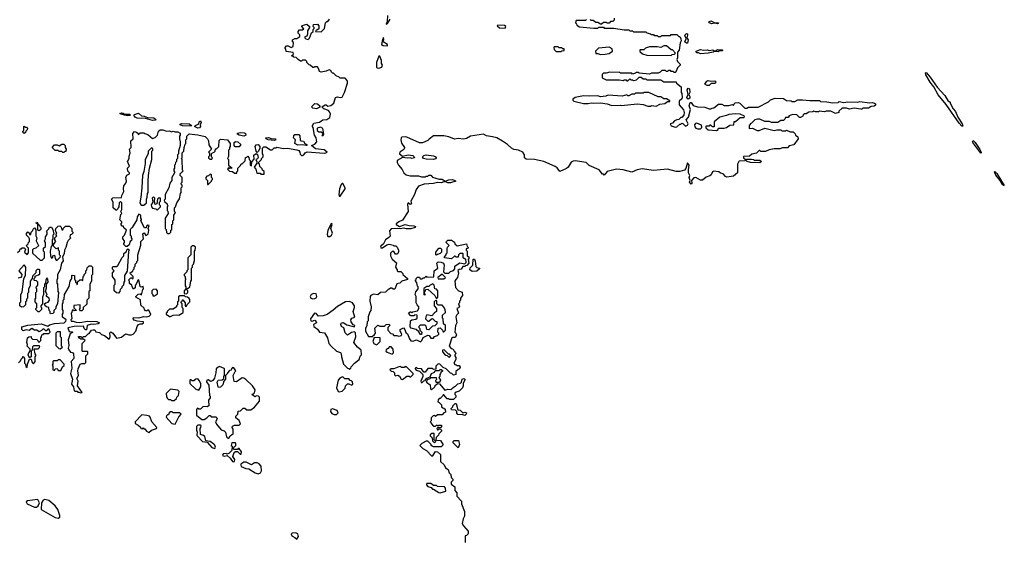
# Model space of a CAD drawing. Extents: x 2701205 to 2963787, y 496209 to 720276.
# Tile 24 of 154: x 2732168 to 2742605, y 684787 to 690329. Entities that reach past the tile are written whole.
import ezdxf

# ---------------------------------------------------------------- set-up
doc = ezdxf.new("R2010")
doc.units = 0

msp = doc.modelspace()

# ---------------------------------------------------------------- linework, layer by layer
at = {"layer": '0CON05XD'}
for points in [[(2736067, 690373), (2736062, 690308), (2736052, 690282), (2736065, 690288), (2736096, 690335)], [(2738470, 690345), (2738468, 690322), (2738455, 690310), (2738432, 690308), (2738415, 690290), (2738395, 690290), (2738385, 690300), (2738355, 690300), (2738335, 690280), (2738325, 690280), (2738295, 690300), (2738275, 690300), (2738245, 690320), (2738225, 690320), (2738215, 690330)], [(2733922, 689008), (2733930, 689015), (2733930, 689055), (2733940, 689065), (2733940, 689095), (2733963, 689117), (2734055, 689108), (2734135, 689090), (2734160, 689065), (2734170, 689045), (2734173, 689003), (2734200, 688955), (2734170, 688925), (2734180, 688915), (2734180, 688885), (2734170, 688875), (2734170, 688865), (2734185, 688850), (2734205, 688850), (2734210, 688865), (2734200, 688875), (2734200, 688905), (2734212, 688918), (2734228, 688922), (2734240, 688935), (2734242, 688958), (2734255, 688960), (2734280, 688985), (2734282, 689048), (2734295, 689060), (2734370, 689055), (2734400, 689015), (2734400, 688985), (2734390, 688975), (2734390, 688955), (2734380, 688945), (2734382, 688878), (2734370, 688855), (2734380, 688845), (2734380, 688785), (2734420, 688755), (2734395, 688750), (2734385, 688760), (2734370, 688745), (2734392, 688722), (2734425, 688720), (2734445, 688700), (2734468, 688702), (2734470, 688715), (2734480, 688725), (2734480, 688755), (2734508, 688782), (2734515, 688800), (2734525, 688800), (2734558, 688832), (2734562, 688868), (2734575, 688870), (2734585, 688880), (2734598, 688868), (2734600, 688845), (2734610, 688835), (2734610, 688785), (2734625, 688780), (2734628, 688822), (2734652, 688848), (2734648, 688892), (2734675, 688910), (2734689, 688899), (2734694, 688866), (2734687, 688853), (2734670, 688845), (2734682, 688822), (2734682, 688808), (2734652, 688765), (2734672, 688742), (2734682, 688702), (2734715, 688700), (2734725, 688690), (2734758, 688692), (2734758, 688718), (2734742, 688732), (2734738, 688748), (2734712, 688772), (2734710, 688795), (2734700, 688805), (2734702, 688818), (2734730, 688845), (2734732, 688858), (2734750, 688875), (2734750, 688895), (2734740, 688905), (2734740, 688965), (2734755, 688980), (2734775, 688980), (2734825, 688950), (2734845, 688950), (2734865, 688970), (2734885, 688970), (2734895, 688977), (2734965, 688962), (2735006, 688966), (2735105, 688950), (2735125, 688942), (2735138, 688925), (2735142, 688902), (2735155, 688890), (2735165, 688890), (2735180, 688895), (2735194, 688916), (2735214, 688926), (2735395, 688914), (2735414, 688916), (2735426, 688924), (2735395, 688949), (2735305, 688959), (2735260, 688995), (2735295, 689008), (2735318, 689035), (2735310, 689075), (2735293, 689103), (2735280, 689185), (2735270, 689195), (2735270, 689205), (2735285, 689230), (2735345, 689242), (2735380, 689265), (2735425, 689271), (2735455, 689292), (2735463, 689325), (2735453, 689353), (2735440, 689365), (2735390, 689385), (2735370, 689405), (2735405, 689427), (2735415, 689427), (2735435, 689412), (2735465, 689420), (2735496, 689445), (2735517, 689503), (2735535, 689510), (2735565, 689503), (2735585, 689508), (2735611, 689555), (2735643, 689655), (2735643, 689673), (2735640, 689685), (2735618, 689708), (2735565, 689710), (2735555, 689720), (2735522, 689732), (2735495, 689760), (2735485, 689760), (2735472, 689772), (2735465, 689790), (2735447, 689797), (2735417, 689783), (2735365, 689772), (2735345, 689780), (2735340, 689805), (2735325, 689830), (2735295, 689830), (2735285, 689820), (2735275, 689820), (2735248, 689848), (2735235, 689850), (2735210, 689875), (2735210, 689885), (2735198, 689898), (2735165, 689900), (2735155, 689890), (2735145, 689890), (2735120, 689905), (2735098, 689928), (2735075, 689930), (2735065, 689940), (2735055, 689940), (2735050, 689945), (2735065, 689960), (2735070, 689965), (2735065, 689980), (2734992, 689992), (2734990, 690015), (2734980, 690025), (2734980, 690035), (2734995, 690050), (2735015, 690050), (2735045, 690032), (2735067, 690043), (2735070, 690085), (2735060, 690095), (2735060, 690115), (2735085, 690130), (2735105, 690130), (2735138, 690152), (2735138, 690168), (2735120, 690185), (2735120, 690205), (2735135, 690220), (2735165, 690220), (2735178, 690232), (2735160, 690255), (2735162, 690268), (2735212, 690282), (2735240, 690255), (2735240, 690245), (2735218, 690212), (2735220, 690175), (2735210, 690155), (2735190, 690145), (2735190, 690135), (2735200, 690125), (2735225, 690120), (2735238, 690132), (2735262, 690188), (2735280, 690205), (2735280, 690225), (2735290, 690235), (2735290, 690245), (2735280, 690255), (2735282, 690278), (2735325, 690280), (2735340, 690265), (2735338, 690232), (2735325, 690220), (2735312, 690218), (2735302, 690202), (2735365, 690200), (2735400, 690235), (2735410, 690295), (2735425, 690310), (2735435, 690310), (2735450, 690335)], [(2737315, 690240), (2737320, 690255), (2737307, 690267), (2737235, 690270), (2737230, 690265), (2737253, 690243), (2737315, 690240)], [(2738175, 690330), (2738165, 690320), (2738065, 690320), (2738060, 690295), (2738070, 690285), (2738072, 690272), (2738103, 690253), (2738255, 690240), (2738295, 690240), (2738305, 690250), (2738355, 690250), (2738365, 690240), (2738465, 690240), (2738575, 690220), (2738625, 690220), (2738635, 690210), (2738665, 690210), (2738675, 690200), (2738805, 690200), (2738815, 690190), (2738855, 690180), (2738865, 690170), (2738885, 690170), (2738895, 690160), (2738925, 690160), (2738935, 690150), (2738965, 690150), (2738975, 690160), (2739065, 690160), (2739075, 690170), (2739135, 690170), (2739155, 690150), (2739165, 690150), (2739177, 690127), (2739178, 690105), (2739168, 690082), (2739160, 690005), (2739140, 689985), (2739140, 689925), (2739132, 689905), (2739140, 689885), (2739168, 689858), (2739170, 689845), (2739142, 689818), (2739128, 689782), (2739115, 689770), (2739105, 689770), (2739095, 689780), (2739075, 689780), (2739065, 689790), (2739045, 689790), (2739035, 689780), (2739025, 689780), (2739015, 689790), (2738975, 689790), (2738958, 689772), (2738937, 689763), (2738865, 689760), (2738845, 689752), (2738735, 689760), (2738725, 689770), (2738705, 689770), (2738695, 689760), (2738665, 689750), (2738655, 689760), (2738535, 689760), (2738525, 689770), (2738425, 689772), (2738385, 689760), (2738355, 689760), (2738342, 689748), (2738342, 689712), (2738385, 689692), (2738525, 689692), (2738565, 689682), (2738575, 689690), (2738595, 689690), (2738605, 689680), (2738615, 689680), (2738635, 689700), (2738645, 689690), (2738665, 689690), (2738675, 689682), (2738692, 689688)], [(2739565, 690284), (2739535, 690293), (2739503, 690285), (2739478, 690295), (2739474, 690305), (2739495, 690317), (2739535, 690296), (2739575, 690296), (2739573, 690287), (2739565, 690284)], [(2736065, 690053), (2736067, 690065), (2736020, 690095), (2736020, 690105), (2736029, 690115), (2736025, 690138), (2736015, 690120), (2736004, 690064), (2736020, 690055), (2736065, 690053)], [(2739235, 690078), (2739219, 690095), (2739232, 690125), (2739219, 690165), (2739235, 690183), (2739245, 690178), (2739248, 690165), (2739238, 690135), (2739254, 690114), (2739245, 690080), (2739235, 690078)], [(2737905, 689990), (2737915, 690000), (2737938, 690002), (2737938, 690018), (2737925, 690020), (2737915, 690030), (2737885, 690030), (2737875, 690040), (2737835, 690040), (2737830, 690035), (2737832, 690012), (2737855, 689990), (2737905, 689990)], [(2738325, 689958), (2738375, 689962), (2738415, 689970), (2738450, 689995), (2738448, 690018), (2738417, 690037), (2738303, 690027), (2738270, 689995), (2738275, 689970), (2738295, 689970), (2738325, 689958)], [(2739075, 689950), (2739085, 689960), (2739108, 689962), (2739120, 689975), (2739088, 690008), (2739075, 690010), (2739025, 690050), (2738995, 690050), (2738965, 690032), (2738925, 690042), (2738845, 690042), (2738803, 690027), (2738785, 690010), (2738745, 690010), (2738740, 690005), (2738742, 689992), (2738770, 689965), (2738815, 689952), (2739075, 689950)], [(2735976, 689816), (2736005, 689824), (2736012, 689845), (2736004, 689865), (2736004, 689895), (2735985, 689942), (2735975, 689943), (2735950, 689875), (2735950, 689825), (2735957, 689817), (2735976, 689816)], [(2739386, 689966), (2739365, 689978), (2739345, 689978), (2739338, 689985), (2739340, 689995), (2739385, 690011), (2739415, 690006), (2739455, 690010), (2739475, 690002), (2739515, 690008), (2739525, 690000), (2739545, 690000), (2739565, 690012), (2739615, 690010), (2739620, 690005), (2739615, 690000), (2739585, 690000), (2739572, 689988), (2739525, 689990), (2739517, 689983), (2739465, 689973), (2739386, 689966)], [(2738692, 689688), (2738705, 689690), (2738735, 689720), (2738755, 689720), (2738775, 689700), (2738805, 689700), (2738815, 689690), (2738965, 689690), (2738995, 689670), (2739125, 689670), (2739130, 689655), (2739180, 689615), (2739180, 689555), (2739188, 689545), (2739190, 689505), (2739185, 689490), (2739160, 689465), (2739160, 689425), (2739203, 689373), (2739213, 689345), (2739208, 689315), (2739188, 689292), (2739175, 689290), (2739155, 689270), (2739133, 689267), (2739110, 689255), (2739087, 689233), (2739062, 689225), (2739072, 689202), (2739115, 689190), (2739135, 689192), (2739165, 689220), (2739175, 689220), (2739185, 689230), (2739198, 689228), (2739225, 689200), (2739245, 689210), (2739255, 689223), (2739233, 689265), (2739256, 689295), (2739278, 689375), (2739263, 689415), (2739275, 689450), (2739285, 689450), (2739305, 689420), (2739353, 689403), (2739432, 689402), (2739475, 689382), (2739495, 689382), (2739508, 689392), (2739527, 689393), (2739575, 689432), (2739612, 689432), (2739635, 689420), (2739685, 689420), (2739725, 689430), (2739735, 689420), (2739742, 689438), (2739753, 689447), (2739785, 689450), (2739800, 689445), (2739855, 689392), (2739875, 689392), (2739895, 689402), (2739995, 689400), (2740105, 689458), (2740125, 689478), (2740175, 689497), (2740265, 689492), (2740295, 689470), (2740345, 689468), (2740355, 689460), (2740385, 689460), (2740415, 689478), (2740465, 689480), (2740545, 689470), (2740645, 689470), (2740655, 689460), (2740722, 689458), (2740785, 689448), (2740845, 689450), (2740855, 689460), (2740905, 689452), (2740945, 689458), (2741045, 689453), (2741075, 689461), (2741175, 689448), (2741205, 689452), (2741230, 689445), (2741240, 689435), (2741238, 689422), (2741225, 689410), (2741193, 689407), (2741165, 689390), (2741105, 689390), (2741095, 689380), (2741085, 689380), (2741015, 689392), (2740965, 689378), (2740932, 689392), (2740885, 689390), (2740852, 689358), (2740850, 689345), (2740815, 689334), (2740765, 689360), (2740715, 689360), (2740695, 689352), (2740645, 689360), (2740635, 689350), (2740605, 689350), (2740585, 689358), (2740575, 689350), (2740533, 689347), (2740505, 689330), (2740485, 689330), (2740472, 689318), (2740470, 689305), (2740445, 689290), (2740435, 689290), (2740405, 689320), (2740365, 689322), (2740343, 689317), (2740325, 689310), (2740315, 689290), (2740285, 689290), (2740280, 689275), (2740265, 689260), (2740235, 689260), (2740205, 689240), (2740138, 689238), (2740115, 689250), (2740065, 689250), (2740012, 689272), (2739987, 689273), (2739960, 689265), (2739925, 689230), (2739910, 689225), (2739910, 689215), (2739900, 689205), (2739900, 689175), (2739937, 689177), (2739985, 689152), (2740007, 689153), (2740065, 689178), (2740165, 689152), (2740195, 689160), (2740235, 689160), (2740245, 689150), (2740285, 689150), (2740295, 689158), (2740335, 689140), (2740368, 689138), (2740388, 689118), (2740390, 689105), (2740416, 689086), (2740421, 689065), (2740375, 689000), (2740325, 688990), (2740305, 688970), (2740255, 688970), (2740225, 688960), (2740165, 688960), (2740113, 688947), (2740075, 688930), (2740025, 688930), (2740015, 688940), (2740005, 688940), (2739978, 688912), (2739928, 688902), (2739905, 688880), (2739842, 688878), (2739840, 688865), (2739858, 688848), (2739858, 688832), (2739795, 688830), (2739790, 688825), (2739778, 688795), (2739778, 688705), (2739735, 688670), (2739665, 688657), (2739648, 688665), (2739623, 688693), (2739595, 688700), (2739580, 688715), (2739525, 688722), (2739512, 688715), (2739499, 688685), (2739485, 688672), (2739445, 688660), (2739405, 688628), (2739385, 688628), (2739336, 688656), (2739315, 688650), (2739288, 688625), (2739294, 688596), (2739285, 688584), (2739268, 688605), (2739274, 688625), (2739266, 688655), (2739271, 688675), (2739258, 688705), (2739256, 688735), (2739263, 688785), (2739245, 688810), (2739228, 688752), (2739215, 688732), (2739165, 688720), (2739125, 688718), (2739035, 688742), (2738885, 688730), (2738765, 688746), (2738713, 688737), (2738655, 688710), (2738565, 688738), (2738495, 688742), (2738395, 688720), (2738365, 688680), (2738355, 688690), (2738345, 688690), (2738310, 688735), (2738205, 688782), (2738174, 688814), (2738055, 688833), (2738035, 688830), (2738014, 688816), (2737982, 688765), (2737965, 688750), (2737895, 688720), (2737866, 688756), (2737845, 688772), (2737725, 688826), (2737625, 688846), (2737535, 688850), (2737520, 688865), (2737518, 688895), (2737500, 688925), (2737456, 688946), (2737405, 688952), (2737380, 688965), (2737338, 689005), (2737285, 689042), (2737224, 689074), (2737178, 689088), (2737117, 689097), (2737085, 689113), (2736945, 689093), (2736905, 689068), (2736875, 689062), (2736815, 689067), (2736775, 689060), (2736715, 689088), (2736665, 689097), (2736555, 689096), (2736507, 689063), (2736494, 689046), (2736437, 689023), (2736405, 689022), (2736273, 689083), (2736255, 689087), (2736218, 689082), (2736210, 689075), (2736208, 689055), (2736215, 689020), (2736248, 688975), (2736248, 688965), (2736239, 688951), (2736198, 688925), (2736192, 688905), (2736225, 688882), (2736285, 688894), (2736335, 688888), (2736350, 688875), (2736352, 688865), (2736325, 688858), (2736305, 688864), (2736275, 688859), (2736225, 688868), (2736170, 688835), (2736170, 688815), (2736182, 688785), (2736221, 688741), (2736240, 688705), (2736265, 688684), (2736307, 688673), (2736395, 688672), (2736427, 688663), (2736465, 688662), (2736475, 688670), (2736495, 688670), (2736505, 688680), (2736525, 688680), (2736545, 688660), (2736615, 688638), (2736645, 688637), (2736678, 688618), (2736715, 688631), (2736755, 688633), (2736780, 688625), (2736790, 688615), (2736735, 688598), (2736705, 688599), (2736685, 688610), (2736665, 688610), (2736635, 688597), (2736595, 688602), (2736555, 688593), (2736454, 688586), (2736395, 688562), (2736372, 688528), (2736354, 688476), (2736313, 688405), (2736322, 688375), (2736305, 688368), (2736285, 688387), (2736277, 688373), (2736284, 688295), (2736227, 688203), (2736185, 688186), (2736160, 688165), (2736160, 688155), (2736195, 688134), (2736255, 688158), (2736295, 688146), (2736345, 688144), (2736362, 688135), (2736360, 688125), (2736315, 688112), (2736265, 688112), (2736235, 688119), (2736205, 688111), (2736175, 688116), (2736105, 688110), (2736089, 688091), (2736096, 688034), (2736082, 688018), (2736046, 687995), (2736025, 687950), (2735995, 687928), (2735992, 687915), (2735995, 687910), (2736015, 687910), (2736059, 687941), (2736085, 687947), (2736127, 687937), (2736135, 687930), (2736155, 687930), (2736168, 687918), (2736182, 687885), (2736182, 687865), (2736175, 687850), (2736167, 687843), (2736153, 687843), (2736135, 687870), (2736115, 687870), (2736098, 687852), (2736098, 687825), (2736115, 687790), (2736162, 687752), (2736152, 687705), (2736170, 687675), (2736170, 687665), (2736175, 687660), (2736208, 687658), (2736228, 687638), (2736230, 687625), (2736280, 687585), (2736280, 687575), (2736220, 687555), (2736197, 687533), (2736164, 687526), (2736145, 687470), (2736125, 687470), (2736112, 687482), (2736098, 687482), (2736085, 687470), (2736072, 687468), (2736045, 687440), (2735994, 687436), (2735965, 687412), (2735917, 687417), (2735890, 687405), (2735882, 687395), (2735880, 687345), (2735892, 687285), (2735890, 687245), (2735878, 687232), (2735861, 687179), (2735860, 687135), (2735852, 687125), (2735848, 687085), (2735832, 687055), (2735832, 687025), (2735865, 686970), (2735905, 686970), (2735928, 686992), (2735938, 687005), (2735933, 687057), (2735965, 687090), (2735985, 687080), (2736035, 687080), (2736053, 687097), (2736085, 687100), (2736090, 687085), (2736070, 687065), (2736070, 687035), (2736102, 687002), (2736118, 686998), (2736135, 686980), (2736165, 686980), (2736185, 686972), (2736215, 686980), (2736220, 686995), (2736200, 687025), (2736200, 687045), (2736235, 687060), (2736250, 687045), (2736262, 687012), (2736277, 686997), (2736298, 686945), (2736315, 686922), (2736335, 686918), (2736375, 686933), (2736417, 686913), (2736430, 686925), (2736445, 686960), (2736495, 686982), (2736509, 686979), (2736525, 686952), (2736555, 686950), (2736565, 686970), (2736595, 686980), (2736610, 686995), (2736610, 687005), (2736600, 687015), (2736602, 687058), (2736625, 687060), (2736650, 687035), (2736655, 687020), (2736665, 687020), (2736680, 687035), (2736680, 687085), (2736660, 687105), (2736658, 687155), (2736650, 687165), (2736650, 687195), (2736680, 687225), (2736677, 687257), (2736665, 687280), (2736645, 687300), (2736602, 687302), (2736590, 687315), (2736588, 687348), (2736575, 687350), (2736560, 687335), (2736560, 687295), (2736587, 687267), (2736587, 687233), (2736565, 687220), (2736535, 687190), (2736485, 687200), (2736473, 687177), (2736470, 687155), (2736495, 687130), (2736505, 687130), (2736532, 687158), (2736545, 687160), (2736572, 687132), (2736588, 687128), (2736590, 687105), (2736568, 687082), (2736542, 687078), (2736505, 687040), (2736482, 687042), (2736477, 687077), (2736465, 687090), (2736412, 687088), (2736400, 687075), (2736400, 687065), (2736410, 687055)], [(2742165, 689200), (2742155, 689201), (2742125, 689233), (2741989, 689429), (2741903, 689533), (2741858, 689618), (2741818, 689665), (2741774, 689745), (2741770, 689765), (2741775, 689767), (2741819, 689719), (2741895, 689613), (2741973, 689523), (2742005, 689470), (2742030, 689455), (2742030, 689445), (2742062, 689385), (2742088, 689355), (2742112, 689295), (2742159, 689225), (2742165, 689200)], [(2739475, 689630), (2739455, 689630), (2739430, 689645), (2739450, 689675), (2739465, 689684), (2739495, 689678), (2739535, 689680), (2739550, 689665), (2739537, 689653), (2739498, 689652), (2739475, 689630)], [(2738855, 689410), (2738865, 689418), (2738915, 689412), (2738955, 689432), (2739005, 689440), (2739035, 689460), (2739058, 689462), (2739058, 689468), (2739025, 689490), (2738995, 689490), (2738965, 689510), (2738935, 689512), (2738835, 689558), (2738785, 689558), (2738775, 689550), (2738695, 689550), (2738685, 689540), (2738655, 689540), (2738625, 689520), (2738615, 689520), (2738605, 689530), (2738555, 689518), (2738405, 689528), (2738382, 689518), (2738325, 689512), (2738295, 689522), (2738205, 689518), (2738145, 689522), (2738055, 689502), (2738030, 689485), (2738030, 689475), (2738043, 689463), (2738145, 689440), (2738195, 689440), (2738225, 689448), (2738255, 689443), (2738325, 689448), (2738395, 689438), (2738445, 689420), (2738535, 689422), (2738545, 689418), (2738715, 689437), (2738775, 689428), (2738825, 689410), (2738855, 689410)], [(2739255, 689484), (2739242, 689492), (2739238, 689505), (2739252, 689535), (2739244, 689585), (2739255, 689601), (2739269, 689595), (2739270, 689555), (2739260, 689535), (2739271, 689515), (2739273, 689497), (2739255, 689484)], [(2735315, 689382), (2735275, 689390), (2735260, 689405), (2735295, 689440), (2735325, 689438), (2735350, 689415), (2735348, 689402), (2735315, 689382)], [(2733315, 689310), (2733280, 689315), (2733242, 689325), (2733230, 689335), (2733245, 689340), (2733266, 689336), (2733277, 689327), (2733335, 689327), (2733340, 689315), (2733335, 689314), (2733315, 689310)], [(2733575, 689260), (2733501, 689281), (2733412, 689285), (2733390, 689295), (2733378, 689315), (2733386, 689324), (2733426, 689336), (2733460, 689310), (2733486, 689306), (2733521, 689291), (2733589, 689289), (2733608, 689275), (2733610, 689265), (2733605, 689264), (2733575, 689260)], [(2739555, 689152), (2739570, 689165), (2739575, 689180), (2739635, 689178), (2739660, 689185), (2739695, 689210), (2739738, 689212), (2739742, 689248), (2739755, 689250), (2739805, 689290), (2739848, 689292), (2739850, 689305), (2739805, 689328), (2739755, 689330), (2739685, 689322), (2739659, 689311), (2739590, 689295), (2739530, 689245), (2739528, 689192), (2739512, 689192), (2739495, 689210), (2739485, 689210), (2739475, 689200), (2739445, 689200), (2739440, 689195), (2739442, 689182), (2739465, 689162), (2739555, 689152)], [(2732215, 689120), (2732200, 689135), (2732200, 689145), (2732210, 689155), (2732210, 689195), (2732215, 689200), (2732225, 689190), (2732238, 689188), (2732250, 689175), (2732248, 689162), (2732232, 689148), (2732228, 689132), (2732215, 689120)], [(2733985, 689200), (2733895, 689202), (2733868, 689215), (2733868, 689222), (2733882, 689228), (2733963, 689223), (2733990, 689205), (2733985, 689200)], [(2734055, 689180), (2734022, 689195), (2734030, 689205), (2734067, 689223), (2734070, 689245), (2734085, 689256), (2734093, 689237), (2734082, 689215), (2734084, 689195), (2734075, 689182), (2734055, 689180)], [(2739385, 689172), (2739400, 689185), (2739395, 689210), (2739345, 689230), (2739332, 689228), (2739320, 689215), (2739323, 689193), (2739335, 689180), (2739355, 689172), (2739385, 689172)], [(2732175, 686710), (2732182, 686728), (2732198, 686742), (2732202, 686758), (2732208, 686758), (2732210, 686745), (2732220, 686735), (2732220, 686685), (2732230, 686675), (2732232, 686652), (2732245, 686640), (2732250, 686675), (2732272, 686728), (2732288, 686728), (2732300, 686695), (2732315, 686680), (2732330, 686705), (2732330, 686755), (2732340, 686765), (2732340, 686775), (2732330, 686785), (2732320, 686835), (2732325, 686840), (2732365, 686840), (2732378, 686852), (2732380, 686865), (2732375, 686870), (2732315, 686870), (2732302, 686858), (2732300, 686825), (2732290, 686815), (2732290, 686755), (2732272, 686742), (2732258, 686775), (2732263, 686797), (2732280, 686815), (2732280, 686835), (2732248, 686865), (2732250, 686885), (2732242, 686905), (2732252, 686955), (2732264, 686966), (2732288, 686968), (2732290, 686955), (2732305, 686940), (2732348, 686938), (2732360, 686925), (2732362, 686912), (2732375, 686910), (2732390, 686925), (2732390, 686955), (2732400, 686965), (2732402, 686988), (2732415, 686990), (2732425, 687000), (2732475, 687000), (2732490, 687015), (2732475, 687050), (2732460, 687045), (2732455, 687030), (2732445, 687030), (2732430, 687045), (2732415, 687050), (2732398, 687032), (2732375, 687020), (2732350, 687035), (2732325, 687037), (2732295, 687053), (2732269, 687031), (2732235, 687040), (2732205, 687030), (2732190, 687045), (2732190, 687070), (2732255, 687089), (2732395, 687103), (2732465, 687080), (2732485, 687093), (2732535, 687107), (2732640, 687115), (2732658, 687132), (2732660, 687145), (2732620, 687175), (2732620, 687205), (2732630, 687215), (2732630, 687245), (2732620, 687255), (2732620, 687315), (2732630, 687325), (2732630, 687355), (2732638, 687365), (2732642, 687415), (2732692, 687498), (2732703, 687557), (2732720, 687585), (2732720, 687615), (2732725, 687620), (2732750, 687615), (2732750, 687575), (2732760, 687565), (2732760, 687545), (2732770, 687535), (2732772, 687522), (2732780, 687525), (2732782, 687548), (2732805, 687570), (2732825, 687570), (2732838, 687562), (2732840, 687605), (2732850, 687615), (2732852, 687628), (2732870, 687645), (2732870, 687665), (2732880, 687675), (2732882, 687698), (2732905, 687720), (2732925, 687720), (2732940, 687705), (2732940, 687625), (2732930, 687615), (2732930, 687555), (2732912, 687525), (2732910, 687455), (2732900, 687445), (2732900, 687375), (2732880, 687355), (2732878, 687312), (2732842, 687278), (2732840, 687255), (2732825, 687240), (2732812, 687242), (2732800, 687255), (2732810, 687265), (2732810, 687305), (2732742, 687298), (2732742, 687272), (2732770, 687245), (2732745, 687240), (2732735, 687250), (2732722, 687248), (2732720, 687225), (2732712, 687215), (2732720, 687155), (2732710, 687145), (2732712, 687132), (2732735, 687132), (2732765, 687120), (2732805, 687118), (2732885, 687131), (2732985, 687129), (2733012, 687115), (2732998, 687102), (2732955, 687096), (2732925, 687100), (2732884, 687086), (2732875, 687040), (2732865, 687040), (2732850, 687055), (2732845, 687080), (2732745, 687076), (2732678, 687062), (2732692, 687022), (2732725, 687020), (2732730, 687015), (2732702, 686998), (2732682, 686935), (2732690, 686875), (2732683, 686845), (2732688, 686828), (2732705, 686802), (2732728, 686798), (2732738, 686785), (2732740, 686735), (2732714, 686704), (2732719, 686635), (2732706, 686575), (2732728, 686515), (2732716, 686465), (2732737, 686435), (2732745, 686392), (2732755, 686388), (2732775, 686390), (2732785, 686380), (2732795, 686380), (2732815, 686370), (2732830, 686375), (2732780, 686445), (2732787, 686495), (2732772, 686525), (2732790, 686555), (2732783, 686605), (2732788, 686625), (2732810, 686675), (2732825, 686682), (2732858, 686682), (2732868, 686692), (2732870, 686765), (2732890, 686785), (2732890, 686805), (2732885, 686810), (2732835, 686810), (2732830, 686815), (2732830, 686895), (2732860, 686925), (2732845, 686940), (2732815, 686940), (2732805, 686950), (2732795, 686950), (2732792, 686968), (2732815, 686970), (2732825, 686960), (2732835, 686960), (2732845, 686970), (2732865, 686970), (2732892, 686998), (2732905, 687000), (2732930, 687035), (2732945, 687040), (2732965, 687040), (2732975, 687020), (2733015, 687010), (2733035, 686990), (2733065, 686980), (2733115, 686940), (2733128, 686965), (2733122, 687008), (2733135, 687020), (2733156, 687006), (2733195, 686950), (2733247, 686963), (2733270, 686985), (2733294, 686996), (2733325, 686988), (2733352, 686988), (2733370, 686995), (2733400, 687025), (2733414, 687076), (2733428, 687095), (2733445, 687103), (2733465, 687103), (2733480, 687115), (2733480, 687125), (2733412, 687132), (2733382, 687142), (2733372, 687155), (2733375, 687170), (2733432, 687168), (2733485, 687180), (2733515, 687178), (2733540, 687185), (2733558, 687202), (2733538, 687248), (2733525, 687250), (2733515, 687240), (2733502, 687242), (2733490, 687255), (2733488, 687268), (2733452, 687302), (2733448, 687358), (2733400, 687385), (2733400, 687395), (2733425, 687418), (2733445, 687420), (2733458, 687412), (2733473, 687467), (2733480, 687475), (2733478, 687498), (2733455, 687492), (2733445, 687500), (2733430, 687570), (2733420, 687565), (2733413, 687547), (2733390, 687505), (2733390, 687485), (2733375, 687470), (2733360, 687495), (2733358, 687518), (2733345, 687520), (2733332, 687532), (2733330, 687555), (2733320, 687565), (2733345, 687590), (2733355, 687590), (2733365, 687580), (2733370, 687585), (2733370, 687605), (2733342, 687632), (2733340, 687645), (2733368, 687662), (2733370, 687675), (2733380, 687685), (2733380, 687705), (2733390, 687715), (2733390, 687735), (2733410, 687755), (2733410, 687765), (2733420, 687775), (2733420, 687835), (2733452, 687938), (2733453, 687977), (2733480, 688005), (2733473, 688057), (2733488, 688068), (2733505, 688040), (2733530, 688055), (2733538, 688095), (2733528, 688115), (2733540, 688145), (2733525, 688150), (2733512, 688138), (2733508, 688122), (2733492, 688122), (2733450, 688195), (2733460, 688205), (2733460, 688215), (2733450, 688225), (2733450, 688255), (2733432, 688268), (2733413, 688237), (2733410, 688205), (2733360, 688125), (2733340, 688105), (2733340, 688045), (2733350, 688035), (2733350, 688015), (2733358, 688005), (2733352, 687988), (2733340, 687975), (2733328, 687942), (2733308, 687922), (2733292, 687922), (2733270, 687945), (2733270, 687955), (2733280, 687965), (2733280, 687985), (2733260, 688005), (2733260, 688025), (2733278, 688042), (2733300, 688095), (2733272, 688122), (2733268, 688138), (2733255, 688140), (2733242, 688152), (2733240, 688165), (2733250, 688175), (2733250, 688185), (2733230, 688205), (2733238, 688262), (2733250, 688275), (2733238, 688295), (2733250, 688315), (2733250, 688385), (2733235, 688400), (2733222, 688388), (2733220, 688345), (2733210, 688335), (2733208, 688322), (2733195, 688310), (2733185, 688310), (2733160, 688335), (2733160, 688395), (2733140, 688425), (2733155, 688440), (2733248, 688442), (2733250, 688465), (2733272, 688508), (2733267, 688535), (2733270, 688565), (2733292, 688595), (2733298, 688615), (2733294, 688656), (2733305, 688680), (2733330, 688695), (2733330, 688705), (2733313, 688723), (2733312, 688755), (2733330, 688775), (2733310, 688825), (2733328, 688855), (2733327, 688883), (2733338, 688915), (2733330, 688955), (2733350, 688975), (2733347, 689043), (2733370, 689065), (2733367, 689123), (2733385, 689142), (2733407, 689137), (2733420, 689125), (2733425, 689110), (2733445, 689130), (2733485, 689130), (2733495, 689120), (2733525, 689110), (2733575, 689070), (2733605, 689080), (2733630, 689105), (2733640, 689145), (2733658, 689162), (2733685, 689162), (2733725, 689148), (2733755, 689150), (2733775, 689140), (2733795, 689148), (2733815, 689140), (2733845, 689140), (2733870, 689125), (2733870, 689105), (2733860, 689095), (2733860, 689065), (2733870, 689035), (2733868, 688995), (2733850, 688935), (2733850, 688905), (2733840, 688895), (2733840, 688855), (2733830, 688845), (2733830, 688825), (2733820, 688815), (2733817, 688793), (2733810, 688785), (2733810, 688755), (2733800, 688745), (2733800, 688725), (2733810, 688715), (2733810, 688705), (2733780, 688655), (2733780, 688625), (2733760, 688595), (2733750, 688545), (2733710, 688475), (2733710, 688425), (2733700, 688415), (2733702, 688402), (2733730, 688375), (2733730, 688365), (2733740, 688355), (2733730, 688345), (2733730, 688305), (2733737, 688297), (2733740, 688275), (2733710, 688225), (2733710, 688115), (2733720, 688105), (2733722, 688072), (2733735, 688060), (2733755, 688060), (2733770, 688075), (2733770, 688095), (2733780, 688105), (2733780, 688155), (2733790, 688165), (2733790, 688195), (2733800, 688205), (2733800, 688255), (2733820, 688285), (2733810, 688295), (2733808, 688332), (2733820, 688345), (2733833, 688387), (2733862, 688428), (2733873, 688487), (2733880, 688495), (2733880, 688545), (2733890, 688555), (2733890, 688575), (2733880, 688585), (2733880, 688595), (2733890, 688605), (2733890, 688655), (2733870, 688675), (2733870, 688695), (2733900, 688725), (2733892, 688732), (2733890, 688845), (2733880, 688855), (2733890, 688865), (2733890, 688915), (2733907, 688933), (2733910, 688975), (2733922, 689008)], [(2734545, 689093), (2734493, 689105), (2734477, 689115), (2734478, 689125), (2734505, 689132), (2734548, 689128), (2734560, 689120), (2734564, 689105), (2734545, 689093)], [(2735205, 688994), (2735165, 689000), (2735115, 688998), (2735083, 689015), (2735090, 689055), (2735070, 689075), (2735072, 689098), (2735085, 689110), (2735125, 689110), (2735137, 689097), (2735142, 689052), (2735153, 689043), (2735175, 689040), (2735190, 689015), (2735210, 689005), (2735210, 688995), (2735205, 688994)], [(2735385, 689100), (2735390, 689115), (2735382, 689175), (2735355, 689188), (2735322, 689178), (2735320, 689155), (2735338, 689138), (2735365, 689138), (2735378, 689128), (2735380, 689115), (2735372, 689102), (2735385, 689100)], [(2732635, 688920), (2732625, 688920), (2732615, 688930), (2732585, 688930), (2732575, 688940), (2732545, 688940), (2732510, 688975), (2732535, 689000), (2732565, 689000), (2732585, 688990), (2732615, 689010), (2732635, 689010), (2732650, 688995), (2732650, 688975), (2732660, 688955), (2732658, 688932), (2732645, 688930), (2732635, 688920)], [(2734495, 688980), (2734452, 688982), (2734440, 688995), (2734442, 689028), (2734455, 689038), (2734480, 689035), (2734510, 689005), (2734495, 688980)], [(2734685, 688920), (2734673, 688933), (2734663, 688985), (2734675, 689000), (2734695, 689004), (2734713, 688985), (2734713, 688967), (2734700, 688935), (2734685, 688920)], [(2734865, 689046), (2734800, 689055), (2734782, 689065), (2734778, 689075), (2734805, 689080), (2734835, 689067), (2734876, 689066), (2734882, 689055), (2734875, 689050), (2734865, 689046)], [(2742355, 688914), (2742273, 689025), (2742269, 689035), (2742274, 689046), (2742297, 689027), (2742345, 688953), (2742359, 688925), (2742360, 688915), (2742355, 688914)], [(2733485, 688360), (2733510, 688385), (2733510, 688425), (2733520, 688445), (2733523, 688487), (2733530, 688495), (2733528, 688615), (2733532, 688675), (2733542, 688755), (2733568, 688845), (2733570, 688935), (2733580, 688945), (2733578, 688958), (2733565, 688970), (2733530, 688935), (2733530, 688905), (2733498, 688845), (2733497, 688805), (2733482, 688718), (2733468, 688675), (2733462, 688545), (2733452, 688445), (2733440, 688385), (2733455, 688360), (2733485, 688360)], [(2736554, 688846), (2736475, 688851), (2736448, 688858), (2736438, 688875), (2736451, 688889), (2736475, 688894), (2736555, 688886), (2736578, 688875), (2736582, 688865), (2736575, 688853), (2736554, 688846)], [(2740015, 688810), (2739914, 688814), (2739880, 688825), (2739870, 688835), (2739870, 688845), (2739875, 688850), (2739925, 688850), (2739947, 688847), (2739955, 688840), (2740015, 688840), (2740030, 688825), (2740015, 688810)], [(2734165, 688580), (2734200, 688615), (2734200, 688625), (2734210, 688635), (2734210, 688645), (2734200, 688655), (2734200, 688685), (2734195, 688690), (2734182, 688688), (2734168, 688672), (2734152, 688668), (2734140, 688655), (2734142, 688642), (2734160, 688625), (2734160, 688580), (2734165, 688580)], [(2742605, 688570), (2742595, 688570), (2742585, 688580), (2742562, 688622), (2742515, 688680), (2742500, 688715), (2742505, 688717), (2742526, 688696), (2742605, 688570)], [(2735565, 688458), (2735618, 688535), (2735618, 688545), (2735592, 688592), (2735585, 688592), (2735575, 688580), (2735556, 688535), (2735550, 688470), (2735555, 688458), (2735565, 688458)], [(2733625, 688310), (2733660, 688345), (2733660, 688355), (2733650, 688365), (2733650, 688395), (2733660, 688405), (2733660, 688435), (2733645, 688440), (2733630, 688425), (2733620, 688375), (2733605, 688370), (2733598, 688405), (2733600, 688435), (2733585, 688450), (2733572, 688435), (2733580, 688395), (2733560, 688365), (2733563, 688343), (2733575, 688330), (2733612, 688322), (2733625, 688310)], [(2732375, 688090), (2732360, 688095), (2732360, 688160), (2732342, 688172), (2732345, 688180), (2732358, 688178), (2732360, 688160), (2732378, 688148), (2732380, 688135), (2732390, 688125), (2732390, 688105), (2732375, 688090)], [(2735435, 688028), (2735455, 688031), (2735474, 688045), (2735484, 688065), (2735466, 688115), (2735480, 688155), (2735475, 688166), (2735465, 688162), (2735435, 688092), (2735426, 688055), (2735435, 688028)], [(2732145, 687860), (2732168, 687882), (2732172, 687898), (2732185, 687900), (2732195, 687910), (2732215, 687910), (2732230, 687895), (2732220, 687865), (2732245, 687840), (2732260, 687855), (2732260, 687905), (2732242, 687922), (2732240, 687935), (2732258, 687952), (2732260, 687965), (2732270, 687975), (2732270, 688005), (2732265, 688020), (2732240, 688045), (2732238, 688062), (2732255, 688080), (2732270, 688065), (2732272, 688052), (2732285, 688050), (2732290, 688075), (2732308, 688092), (2732312, 688108), (2732325, 688120), (2732340, 688105), (2732340, 688035), (2732350, 688015), (2732342, 687985), (2732362, 687942), (2732370, 687935), (2732340, 687905), (2732315, 687900), (2732302, 687888), (2732302, 687852), (2732385, 687780), (2732405, 687780), (2732430, 687805), (2732430, 687865), (2732420, 687875), (2732420, 687905), (2732440, 687925), (2732440, 687965), (2732430, 687985), (2732440, 688005), (2732440, 688025), (2732460, 688055), (2732460, 688075), (2732450, 688085), (2732478, 688112), (2732482, 688128), (2732505, 688130), (2732520, 688105), (2732530, 688055), (2732520, 688045), (2732520, 688005), (2732510, 687995), (2732510, 687935), (2732500, 687925), (2732492, 687875), (2732493, 687823), (2732505, 687800), (2732518, 687812), (2732520, 687825), (2732535, 687830), (2732542, 687795), (2732555, 687780), (2732565, 687780), (2732598, 687812), (2732600, 687825), (2732590, 687835), (2732590, 687875), (2732580, 687885), (2732578, 687908), (2732555, 687900), (2732527, 687927), (2732528, 687952), (2732550, 687975), (2732540, 687995), (2732540, 688015), (2732560, 688035), (2732552, 688055), (2732560, 688065), (2732548, 688088), (2732550, 688115), (2732575, 688138), (2732592, 688142), (2732607, 688127), (2732615, 688100), (2732625, 688100), (2732632, 688118), (2732652, 688138), (2732695, 688140), (2732720, 688115), (2732720, 688085), (2732730, 688075), (2732730, 688065), (2732718, 688052), (2732702, 688048), (2732700, 688025), (2732710, 688015), (2732682, 687988), (2732670, 687965), (2732657, 687913), (2732642, 687885), (2732640, 687845), (2732620, 687815), (2732627, 687773), (2732610, 687745), (2732598, 687675), (2732570, 687625), (2732570, 687585), (2732560, 687565), (2732560, 687535), (2732570, 687525), (2732572, 687445), (2732578, 687435), (2732570, 687315), (2732550, 687285), (2732550, 687265), (2732530, 687245), (2732530, 687225), (2732518, 687212), (2732495, 687210), (2732490, 687215), (2732490, 687235), (2732480, 687245), (2732478, 687278), (2732452, 687282), (2732438, 687295), (2732430, 687315), (2732443, 687327), (2732468, 687332), (2732482, 687355), (2732480, 687375), (2732453, 687393), (2732452, 687408), (2732460, 687415), (2732440, 687445), (2732450, 687485), (2732450, 687525), (2732468, 687545), (2732467, 687577), (2732455, 687590), (2732443, 687567), (2732440, 687535), (2732430, 687525), (2732430, 687495), (2732420, 687485), (2732420, 687415), (2732410, 687385), (2732410, 687315), (2732390, 687295), (2732390, 687285), (2732400, 687275), (2732400, 687255), (2732375, 687230), (2732362, 687232), (2732340, 687255), (2732340, 687265), (2732350, 687275), (2732350, 687315), (2732330, 687335), (2732330, 687365), (2732340, 687375), (2732340, 687435), (2732350, 687445), (2732350, 687475), (2732340, 687485), (2732360, 687515), (2732360, 687545), (2732345, 687560), (2732322, 687562), (2732320, 687585), (2732330, 687595), (2732332, 687608), (2732368, 687622), (2732380, 687635), (2732380, 687675), (2732375, 687680), (2732352, 687678), (2732340, 687665), (2732340, 687645), (2732302, 687608), (2732300, 687585), (2732280, 687555), (2732280, 687505), (2732260, 687475), (2732260, 687435), (2732250, 687425), (2732250, 687375), (2732240, 687365), (2732240, 687345), (2732230, 687335), (2732230, 687305), (2732208, 687282), (2732185, 687280), (2732170, 687295), (2732170, 687325), (2732180, 687335), (2732180, 687415), (2732192, 687438), (2732212, 687585), (2732230, 687615), (2732232, 687705), (2732215, 687730), (2732160, 687665), (2732191, 687625), (2732186, 687604), (2732178, 687595), (2732152, 687588)], [(2736410, 687055), (2736410, 687035), (2736430, 687015), (2736428, 686992), (2736415, 686990), (2736398, 687018), (2736370, 687045), (2736318, 687058), (2736305, 687070), (2736310, 687135), (2736323, 687147), (2736368, 687152), (2736380, 687165), (2736380, 687195), (2736355, 687200), (2736345, 687190), (2736315, 687190), (2736290, 687215), (2736305, 687230), (2736315, 687230), (2736325, 687220), (2736335, 687230), (2736385, 687240), (2736400, 687265), (2736400, 687285), (2736380, 687305), (2736370, 687325), (2736370, 687395), (2736360, 687415), (2736368, 687442), (2736390, 687475), (2736390, 687495), (2736383, 687503), (2736377, 687537), (2736360, 687565), (2736370, 687575), (2736370, 687585), (2736385, 687600), (2736405, 687600), (2736412, 687582), (2736435, 687580), (2736445, 687590), (2736458, 687592), (2736475, 687610), (2736485, 687600), (2736558, 687602), (2736560, 687665), (2736600, 687695), (2736590, 687745), (2736605, 687760), (2736637, 687757), (2736660, 687745), (2736668, 687725), (2736660, 687655), (2736675, 687640), (2736715, 687640), (2736735, 687660), (2736765, 687670), (2736780, 687685), (2736780, 687715), (2736815, 687740), (2736835, 687750), (2736885, 687740), (2736900, 687755), (2736898, 687788), (2736882, 687792), (2736870, 687805), (2736870, 687845), (2736865, 687850), (2736835, 687850), (2736820, 687835), (2736815, 687810), (2736795, 687810), (2736785, 687820), (2736775, 687820), (2736745, 687792), (2736670, 687805), (2736670, 687815), (2736690, 687835), (2736690, 687845), (2736700, 687855), (2736698, 687902), (2736703, 687917), (2736720, 687935), (2736690, 687965), (2736692, 687978), (2736705, 687990), (2736745, 687990), (2736778, 687968), (2736782, 687952), (2736805, 687930), (2736905, 687950), (2736910, 687925), (2736920, 687915), (2736918, 687902), (2736902, 687898), (2736900, 687885), (2736910, 687875), (2736910, 687825), (2736930, 687815), (2736930, 687795), (2736920, 687785), (2736930, 687745), (2736908, 687722), (2736895, 687720), (2736885, 687710), (2736865, 687710), (2736848, 687682), (2736825, 687680), (2736812, 687668), (2736820, 687645), (2736810, 687595), (2736790, 687575), (2736780, 687555), (2736788, 687488), (2736820, 687455), (2736858, 687438), (2736860, 687405), (2736840, 687375), (2736840, 687355), (2736830, 687345), (2736830, 687325), (2736820, 687315), (2736830, 687285), (2736818, 687272), (2736800, 687265), (2736820, 687215), (2736802, 687198), (2736792, 687178), (2736800, 687115), (2736788, 687085), (2736780, 687015), (2736790, 687005), (2736797, 686983), (2736785, 686960), (2736755, 686960), (2736750, 686955), (2736720, 686865), (2736742, 686842), (2736755, 686840), (2736770, 686825), (2736772, 686812), (2736787, 686797), (2736790, 686785), (2736780, 686775), (2736780, 686765), (2736790, 686745), (2736790, 686725), (2736770, 686685), (2736782, 686672), (2736795, 686670), (2736805, 686660), (2736825, 686660), (2736838, 686645), (2736830, 686625), (2736815, 686620), (2736792, 686598), (2736790, 686565), (2736765, 686560), (2736748, 686578), (2736735, 686580), (2736690, 686625), (2736655, 686640), (2736620, 686675), (2736605, 686680), (2736580, 686655), (2736578, 686622), (2736555, 686620), (2736545, 686630), (2736495, 686630), (2736465, 686590), (2736452, 686592), (2736427, 686627), (2736385, 686630), (2736375, 686640), (2736360, 686635), (2736360, 686625), (2736372, 686612), (2736405, 686600), (2736440, 686565), (2736440, 686545), (2736420, 686495), (2736425, 686480), (2736435, 686480), (2736452, 686498), (2736468, 686502), (2736470, 686515), (2736482, 686528), (2736518, 686542), (2736534, 686576), (2736565, 686590), (2736572, 686608), (2736615, 686610), (2736625, 686620), (2736635, 686620), (2736648, 686608), (2736648, 686602), (2736632, 686588), (2736630, 686575), (2736620, 686565), (2736620, 686545), (2736610, 686535), (2736628, 686505), (2736618, 686482), (2736582, 686482), (2736580, 686505), (2736590, 686515), (2736585, 686530), (2736525, 686530), (2736515, 686520), (2736482, 686508), (2736480, 686485), (2736520, 686455), (2736522, 686415), (2736532, 686402), (2736570, 686435), (2736572, 686448), (2736595, 686470), (2736618, 686468), (2736675, 686400), (2736705, 686410), (2736742, 686408), (2736760, 686425), (2736775, 686440), (2736788, 686442), (2736813, 686467), (2736840, 686475), (2736850, 686485), (2736858, 686515), (2736875, 686522), (2736888, 686515), (2736888, 686505), (2736870, 686475), (2736870, 686445), (2736860, 686425), (2736825, 686390), (2736795, 686380), (2736782, 686368), (2736780, 686355), (2736790, 686345), (2736790, 686325), (2736765, 686300), (2736725, 686300), (2736717, 686307), (2736698, 686308), (2736665, 686350), (2736655, 686350), (2736650, 686335), (2736625, 686310), (2736615, 686310), (2736602, 686298), (2736600, 686275), (2736615, 686270), (2736640, 686245), (2736640, 686225), (2736652, 686212), (2736665, 686210), (2736678, 686198), (2736680, 686165), (2736662, 686158), (2736645, 686140), (2736595, 686140), (2736575, 686120), (2736565, 686130), (2736552, 686128), (2736530, 686105), (2736530, 686075), (2736520, 686065), (2736530, 686055), (2736530, 686045), (2736555, 686020), (2736575, 686020), (2736585, 686030), (2736595, 686030), (2736605, 686020), (2736615, 686030), (2736638, 686028), (2736640, 686015), (2736628, 686002), (2736595, 686000), (2736590, 685995), (2736595, 685980), (2736605, 685980), (2736615, 685990), (2736628, 685988), (2736640, 685975), (2736640, 685965), (2736612, 685938), (2736608, 685922), (2736582, 685898), (2736580, 685875), (2736585, 685870), (2736628, 685868), (2736658, 685822), (2736635, 685800), (2736555, 685800), (2736540, 685805), (2736530, 685815), (2736530, 685825), (2736495, 685860), (2736475, 685860), (2736430, 685835), (2736410, 685815), (2736442, 685782), (2736479, 685759), (2736535, 685700), (2736549, 685711), (2736575, 685750), (2736597, 685747), (2736628, 685718), (2736630, 685645), (2736668, 685608), (2736680, 685575), (2736708, 685558), (2736720, 685525), (2736737, 685507), (2736740, 685475), (2736760, 685455), (2736758, 685442), (2736740, 685425), (2736740, 685405), (2736780, 685375), (2736780, 685335), (2736802, 685312), (2736800, 685275), (2736852, 685222), (2736852, 685195), (2736882, 685115), (2736883, 685065), (2736870, 685035), (2736858, 684985), (2736871, 684961), (2736920, 684905), (2736920, 684875), (2736905, 684860), (2736890, 684855), (2736890, 684785)], [(2733215, 687430), (2733192, 687432), (2733170, 687455), (2733170, 687515), (2733180, 687525), (2733180, 687565), (2733152, 687605), (2733150, 687645), (2733170, 687665), (2733153, 687683), (2733152, 687705), (2733155, 687710), (2733195, 687710), (2733208, 687722), (2733253, 687807), (2733270, 687825), (2733272, 687848), (2733298, 687872), (2733302, 687888), (2733315, 687900), (2733330, 687885), (2733320, 687875), (2733308, 687662), (2733280, 687615), (2733280, 687555), (2733270, 687545), (2733267, 687513), (2733250, 687495), (2733250, 687485), (2733232, 687468), (2733230, 687445), (2733215, 687430)], [(2733935, 687420), (2733950, 687435), (2733950, 687455), (2733940, 687465), (2733940, 687475), (2733955, 687480), (2733970, 687495), (2733983, 687557), (2733990, 687565), (2733990, 687695), (2734000, 687705), (2734000, 687725), (2734010, 687735), (2734022, 687775), (2734020, 687875), (2734028, 687885), (2734030, 687915), (2734015, 687930), (2733995, 687930), (2733983, 687917), (2733980, 687835), (2733950, 687805), (2733950, 687675), (2733940, 687665), (2733940, 687655), (2733910, 687625), (2733910, 687615), (2733920, 687605), (2733920, 687585), (2733930, 687575), (2733920, 687565), (2733920, 687505), (2733930, 687495), (2733930, 687475), (2733910, 687455), (2733910, 687425), (2733935, 687420)], [(2736585, 687830), (2736580, 687835), (2736580, 687865), (2736610, 687905), (2736630, 687905), (2736638, 687895), (2736640, 687865), (2736625, 687850), (2736595, 687840), (2736585, 687830)], [(2736965, 687658), (2736940, 687675), (2736942, 687698), (2736970, 687725), (2736975, 687790), (2736988, 687788), (2736997, 687767), (2737002, 687712), (2737015, 687700), (2737040, 687695), (2737040, 687685), (2737015, 687662), (2736965, 687658)], [(2736665, 687580), (2736680, 687595), (2736645, 687630), (2736600, 687595), (2736605, 687580), (2736665, 687580)], [(2736585, 687370), (2736600, 687385), (2736600, 687455), (2736585, 687470), (2736570, 687475), (2736562, 687512), (2736548, 687528), (2736520, 687515), (2736505, 687500), (2736485, 687500), (2736452, 687478), (2736450, 687415), (2736455, 687410), (2736470, 687415), (2736460, 687425), (2736460, 687445), (2736470, 687455), (2736472, 687468), (2736495, 687470), (2736570, 687405), (2736585, 687370)], [(2733595, 687400), (2733627, 687423), (2733630, 687455), (2733615, 687470), (2733583, 687467), (2733570, 687455), (2733570, 687425), (2733580, 687415), (2733580, 687400), (2733595, 687400)], [(2735275, 687369), (2735295, 687372), (2735310, 687380), (2735319, 687395), (2735310, 687420), (2735285, 687426), (2735256, 687414), (2735248, 687395), (2735255, 687375), (2735275, 687369)], [(2733765, 687182), (2733795, 687197), (2733835, 687200), (2733856, 687194), (2733890, 687215), (2733900, 687225), (2733900, 687265), (2733890, 687275), (2733890, 687315), (2733880, 687325), (2733880, 687335), (2733890, 687345), (2733892, 687358), (2733898, 687358), (2733920, 687325), (2733922, 687292), (2733935, 687290), (2733942, 687308), (2733972, 687338), (2733972, 687362), (2733963, 687373), (2733947, 687387), (2733925, 687390), (2733915, 687400), (2733865, 687400), (2733852, 687388), (2733850, 687345), (2733840, 687335), (2733840, 687305), (2733830, 687295), (2733828, 687282), (2733795, 687260), (2733755, 687258), (2733730, 687235), (2733730, 687225), (2733720, 687215), (2733720, 687205), (2733755, 687182), (2733765, 687182)], [(2735665, 686620), (2735678, 686632), (2735682, 686648), (2735718, 686685), (2735766, 686724), (2735778, 686762), (2735790, 686775), (2735788, 686825), (2735747, 686857), (2735710, 686905), (2735732, 686965), (2735728, 687008), (2735718, 687018), (2735685, 687012), (2735642, 686982), (2735618, 687008), (2735605, 687060), (2735580, 687075), (2735572, 687095), (2735575, 687110), (2735595, 687118), (2735634, 687094), (2735718, 687072), (2735720, 687085), (2735702, 687092), (2735683, 687123), (2735678, 687145), (2735690, 687165), (2735720, 687175), (2735702, 687235), (2735718, 687275), (2735717, 687293), (2735696, 687326), (2735665, 687340), (2735620, 687335), (2735535, 687287), (2735492, 687248), (2735428, 687202), (2735385, 687188), (2735334, 687184), (2735312, 687212), (2735293, 687215), (2735249, 687155), (2735255, 687134), (2735268, 687132), (2735295, 687141), (2735305, 687138), (2735313, 687115), (2735282, 687095), (2735286, 687076), (2735326, 687046), (2735346, 687016), (2735398, 687008), (2735432, 686955), (2735444, 686895), (2735473, 686863), (2735527, 686815), (2735568, 686798), (2735577, 686785), (2735579, 686755), (2735600, 686675), (2735642, 686632), (2735655, 686630), (2735665, 686620)], [(2732595, 686840), (2732620, 686855), (2732610, 686865), (2732610, 686955), (2732600, 686965), (2732600, 687020), (2732565, 687020), (2732550, 687005), (2732550, 686875), (2732582, 686842), (2732595, 686840)], [(2735955, 686880), (2735990, 686915), (2735988, 686955), (2735925, 686960), (2735910, 686915), (2735925, 686892), (2735955, 686880)], [(2736115, 686782), (2736130, 686795), (2736128, 686835), (2736105, 686860), (2736085, 686860), (2736078, 686842), (2736065, 686840), (2736052, 686828), (2736050, 686815), (2736063, 686803), (2736115, 686782)], [(2736725, 686750), (2736738, 686768), (2736725, 686780), (2736712, 686782), (2736667, 686827), (2736650, 686825), (2736650, 686805), (2736672, 686782), (2736685, 686770), (2736698, 686768), (2736712, 686752), (2736725, 686750)], [(2732155, 686690), (2732175, 686710)], [(2732605, 686610), (2732622, 686648), (2732638, 686662), (2732640, 686675), (2732595, 686720), (2732575, 686720), (2732565, 686710), (2732525, 686710), (2732520, 686705), (2732520, 686675), (2732510, 686665), (2732520, 686655), (2732520, 686615), (2732535, 686610), (2732542, 686628), (2732565, 686630), (2732575, 686610), (2732605, 686610)], [(2734385, 685890), (2734400, 685915), (2734415, 685930), (2734430, 685935), (2734430, 685985), (2734420, 686005), (2734425, 686020), (2734445, 686030), (2734495, 686030), (2734507, 686043), (2734495, 686080), (2734460, 686105), (2734460, 686125), (2734480, 686145), (2734482, 686178), (2734508, 686182), (2734535, 686210), (2734555, 686210), (2734575, 686190), (2734617, 686193), (2734655, 686218), (2734710, 686285), (2734710, 686325), (2734698, 686338), (2734675, 686340), (2734665, 686330), (2734632, 686352), (2734635, 686360), (2734645, 686360), (2734658, 686372), (2734662, 686405), (2734636, 686446), (2734565, 686512), (2734545, 686528), (2734525, 686532), (2734465, 686488), (2734442, 686492), (2734432, 686555), (2734452, 686598), (2734460, 686605), (2734438, 686638), (2734425, 686640), (2734412, 686628), (2734408, 686612), (2734392, 686608), (2734370, 686585), (2734370, 686575), (2734350, 686555), (2734348, 686515), (2734330, 686495), (2734322, 686458), (2734295, 686432), (2734275, 686430), (2734270, 686435), (2734262, 686485), (2734273, 686507), (2734315, 686510), (2734330, 686525), (2734330, 686545), (2734340, 686555), (2734340, 686625), (2734335, 686630), (2734285, 686650), (2734270, 686645), (2734250, 686625), (2734247, 686583), (2734232, 686528), (2734216, 686504), (2734195, 686492), (2734165, 686510), (2734150, 686505), (2734148, 686488), (2734172, 686452), (2734180, 686345), (2734188, 686335), (2734185, 686320), (2734168, 686295), (2734172, 686235), (2734155, 686223), (2734125, 686227), (2734108, 686222), (2734085, 686200), (2734065, 686200), (2734052, 686208), (2734040, 686195), (2734040, 686135), (2734098, 686088), (2734122, 686088), (2734152, 686105), (2734175, 686130), (2734185, 686130), (2734198, 686118), (2734247, 686117), (2734258, 686108), (2734262, 686095), (2734242, 686065), (2734255, 686040), (2734305, 685980), (2734335, 685970), (2734350, 685955), (2734360, 685905), (2734375, 685890), (2734385, 685890)], [(2736225, 686512), (2736273, 686547), (2736295, 686550), (2736305, 686540), (2736315, 686540), (2736340, 686565), (2736338, 686578), (2736268, 686648), (2736255, 686650), (2736245, 686640), (2736215, 686640), (2736205, 686650), (2736185, 686648), (2736135, 686628), (2736105, 686628), (2736090, 686615), (2736105, 686600), (2736128, 686598), (2736140, 686585), (2736142, 686562), (2736153, 686553), (2736175, 686558), (2736195, 686550), (2736210, 686515), (2736225, 686512)], [(2734065, 686400), (2734088, 686435), (2734086, 686466), (2734075, 686500), (2734055, 686520), (2734033, 686517), (2734015, 686500), (2733995, 686500), (2733985, 686510), (2733975, 686510), (2733970, 686505), (2733972, 686472), (2734035, 686410), (2734065, 686400)], [(2735555, 686383), (2735585, 686390), (2735618, 686422), (2735623, 686447), (2735643, 686467), (2735657, 686467), (2735688, 686452), (2735700, 686465), (2735695, 686490), (2735685, 686500), (2735672, 686502), (2735655, 686520), (2735615, 686520), (2735592, 686542), (2735565, 686532), (2735544, 686506), (2735526, 686425), (2735542, 686385), (2735555, 686383)], [(2733805, 686290), (2733828, 686312), (2733833, 686327), (2733850, 686345), (2733858, 686385), (2733845, 686400), (2733765, 686412), (2733720, 686365), (2733723, 686333), (2733730, 686315), (2733745, 686300), (2733765, 686300), (2733775, 686290), (2733805, 686290)], [(2733815, 686040), (2733853, 686117), (2733880, 686145), (2733865, 686160), (2733795, 686160), (2733785, 686170), (2733765, 686170), (2733752, 686158), (2733745, 686140), (2733735, 686140), (2733722, 686128), (2733720, 686115), (2733780, 686045), (2733815, 686040)], [(2735501, 686141), (2735525, 686143), (2735542, 686158), (2735533, 686185), (2735485, 686203), (2735465, 686196), (2735462, 686175), (2735475, 686152), (2735501, 686141)], [(2736885, 686132), (2736865, 686140), (2736813, 686143), (2736800, 686155), (2736800, 686175), (2736788, 686188), (2736745, 686190), (2736740, 686205), (2736760, 686225), (2736760, 686235), (2736785, 686260), (2736795, 686260), (2736812, 686192), (2736837, 686187), (2736865, 686160), (2736885, 686168), (2736905, 686160), (2736902, 686145), (2736885, 686132)], [(2733535, 685950), (2733563, 685977), (2733618, 685992), (2733620, 686005), (2733568, 686065), (2733552, 686112), (2733543, 686123), (2733515, 686132), (2733463, 686137), (2733390, 686065), (2733390, 686045), (2733425, 686030), (2733448, 686008), (2733452, 685992), (2733465, 685990), (2733475, 686000), (2733485, 685990), (2733495, 685990), (2733510, 685965), (2733535, 685950)], [(2734235, 685783), (2734242, 685795), (2734236, 685816), (2734225, 685828), (2734185, 685857), (2734142, 685862), (2734129, 685909), (2734115, 685920), (2734085, 685930), (2734080, 685995), (2734087, 686003), (2734090, 686025), (2734085, 686030), (2734055, 686030), (2734040, 686015), (2734040, 685975), (2734050, 685955), (2734044, 685925), (2734048, 685915), (2734105, 685856), (2734155, 685850), (2734203, 685793), (2734235, 685783)], [(2736565, 685840), (2736580, 685855), (2736560, 685875), (2736560, 685940), (2736535, 685940), (2736520, 685925), (2736520, 685915), (2736540, 685895), (2736542, 685862), (2736565, 685840)], [(2736815, 685790), (2736763, 685843), (2736763, 685857), (2736773, 685867), (2736818, 685868), (2736830, 685825), (2736815, 685790)], [(2734435, 685640), (2734445, 685643), (2734448, 685665), (2734428, 685695), (2734442, 685738), (2734455, 685750), (2734475, 685750), (2734505, 685720), (2734515, 685720), (2734520, 685745), (2734495, 685780), (2734485, 685780), (2734475, 685770), (2734442, 685772), (2734430, 685785), (2734430, 685795), (2734445, 685800), (2734460, 685815), (2734460, 685835), (2734455, 685840), (2734415, 685840), (2734410, 685815), (2734420, 685805), (2734418, 685762), (2734385, 685730), (2734365, 685720), (2734355, 685728), (2734324, 685726), (2734318, 685708), (2734335, 685700), (2734368, 685708), (2734399, 685679), (2734422, 685645), (2734435, 685640)], [(2734695, 685513), (2734720, 685525), (2734730, 685545), (2734728, 685595), (2734705, 685620), (2734685, 685628), (2734655, 685628), (2734625, 685610), (2734567, 685637), (2734545, 685638), (2734513, 685615), (2734510, 685605), (2734515, 685591), (2734565, 685569), (2734596, 685566), (2734665, 685523), (2734695, 685513)], [(2736625, 685312), (2736685, 685330), (2736682, 685362), (2736670, 685375), (2736595, 685380), (2736585, 685390), (2736555, 685390), (2736525, 685410), (2736485, 685410), (2736480, 685405), (2736480, 685395), (2736495, 685380), (2736528, 685368), (2736545, 685350), (2736555, 685350), (2736610, 685315), (2736625, 685312)], [(2732325, 685159), (2732345, 685161), (2732364, 685175), (2732377, 685205), (2732365, 685234), (2732355, 685241), (2732250, 685225), (2732237, 685215), (2732245, 685194), (2732325, 685159)], [(2732575, 685044), (2732592, 685055), (2732592, 685072), (2732573, 685135), (2732545, 685173), (2732475, 685229), (2732435, 685239), (2732415, 685232), (2732398, 685205), (2732395, 685135), (2732545, 685050), (2732575, 685044)], [(2735105, 684820), (2735123, 684847), (2735117, 684877), (2735095, 684888), (2735055, 684883), (2735047, 684873), (2735051, 684855), (2735085, 684839), (2735105, 684820)]]:
    msp.add_lwpolyline(points, dxfattribs=at)

doc.saveas('drawing.dxf')
